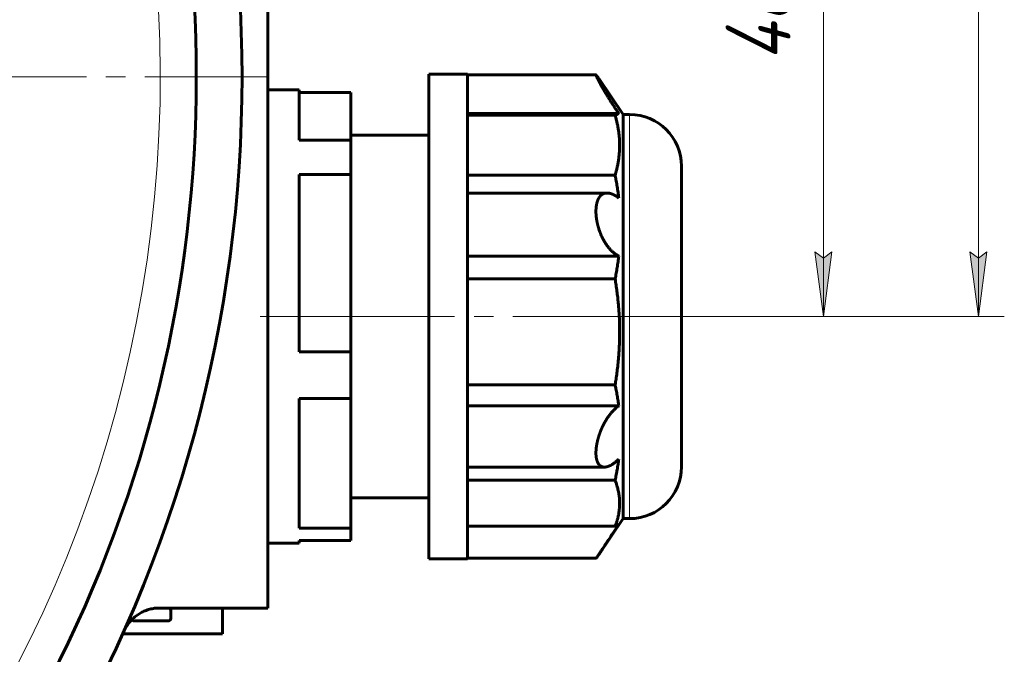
# Model space of a CAD drawing. Header units: millimetres. Extents: x -159 to 665, y -485 to 303.
# Tile 5 of 31: x 66 to 142, y -260 to -211. Entities that reach past the tile are written whole.
import ezdxf

# ---------------------------------------------------------------- set-up
doc = ezdxf.new("R2010")
doc.units = ezdxf.units.MM
for name, pattern in [('K5LT_AXLED', [19.5, 15, -1.5, 1.5, -1.5]), ('K5LT_BASIC', [0]), ('K5LT_THIN', [0])]:
    doc.linetypes.add(name, pattern=pattern)
doc.styles.add('KDIMTEXTSTYLE', font='GOST_AU.SHX', dxfattribs={"width": 0.96, "oblique": 15, "height": 5})
doc.styles.add('KTEXTSTYLE', font='GOST_AU.SHX', dxfattribs={"width": 0.96, "height": 5})
doc.dimstyles.new('KDIMSTYLE (1.00)', dxfattribs={"dimtxt": 5, "dimasz": 1, "dimexe": 2, "dimexo": 0, "dimgap": 1, "dimtad": 1, "dimtxsty": 'KDIMTEXTSTYLE', "dimsah": 1, "dimcen": 0, "dimdle": 1, "dimadec": 0, "dimazin": 0, "dimtfac": 0.667, "dimtmove": 0, "dimatfit": 3, "dimfxl": 1, "dimtvp": 1, "dimtolj": 1, "dimtzin": 0, "dimarcsym": 0})

# ---------------------------------------------------------------- blocks, each defined once
blk = doc.blocks.new('U2')
at = {"color": 30, "linetype": 'K5LT_AXLED', "lineweight": 18, "true_color": 0xff8000}
blk.add_line((-22, -215.702), (85, -215.702), dxfattribs=at)
blk = doc.blocks.new('D13')
for points in [[(140.462, -184.202), (139.804, -179.202), (139.146, -184.202), (139.804, -183.702)], [(139.804, -234.202), (140.462, -229.202), (139.804, -229.702), (139.146, -229.202)]]:
    blk.add_hatch(color=7).paths.add_polyline_path(points)
at = {"color": 7, "linetype": 'K5LT_THIN', "lineweight": 18}
for p, q in [((116.9, -179.202), (141.804, -179.202)), ((139.146, -184.202), (139.804, -179.202)), ((139.804, -179.202), (140.462, -184.202)), ((139.804, -179.202), (139.804, -234.202)), ((139.804, -183.702), (139.146, -184.202)), ((140.462, -184.202), (139.804, -183.702)), ((139.804, -234.202), (139.146, -229.202)), ((139.146, -229.202), (139.804, -229.702)), ((139.804, -229.702), (140.462, -229.202)), ((140.462, -229.202), (139.804, -234.202)), ((116.9, -234.202), (141.804, -234.202))]:
    blk.add_line(p, q, dxfattribs=at)
blk.add_wipeout([(138.804, -210.391), (131.668, -210.391), (131.668, -203.309), (138.804, -203.309)])
at = {"color": 7, "insert": (132.269, -210.391), "char_height": 5, "attachment_point": 1, "rotation": 90, "style": 'KTEXTSTYLE'}
blk.add_mtext('\\H3.5;\\W0.965;\\Q15;\\Q15;\\H5.00;55', dxfattribs=at)
blk = doc.blocks.new('KDIMARROW_01')
blk.add_hatch(color=0).paths.add_polyline_path([(-5, -0.658), (0, 0), (-5, 0.658), (-4.5, 0)])
at = {"color": 0, "linetype": 'K5LT_THIN', "lineweight": 18}
for p, q in [((-4.5, 0), (-5, 0.658)), ((-5, 0.658), (0, 0)), ((0, 0), (-5, -0.658)), ((-5, -0.658), (-4.5, 0)), ((0, 0), (-1, 0))]:
    blk.add_line(p, q, dxfattribs=at)
blk = doc.blocks.new('D14')
for points in [[(128.51, -191.702), (127.852, -186.702), (127.194, -191.702), (127.852, -191.202)], [(127.852, -234.202), (128.51, -229.202), (127.852, -229.702), (127.194, -229.202)]]:
    blk.add_hatch(color=7).paths.add_polyline_path(points)
at = {"color": 7, "linetype": 'K5LT_THIN', "lineweight": 18}
for p, q in [((0, -186.702), (129.852, -186.702)), ((127.194, -191.702), (127.852, -186.702)), ((127.852, -186.702), (128.51, -191.702)), ((127.852, -234.202), (127.852, -186.702)), ((127.852, -191.202), (127.194, -191.702)), ((128.51, -191.702), (127.852, -191.202)), ((127.852, -234.202), (127.194, -229.202)), ((127.194, -229.202), (127.852, -229.702)), ((127.852, -229.702), (128.51, -229.202)), ((128.51, -229.202), (127.852, -234.202)), ((116.9, -234.202), (129.852, -234.202))]:
    blk.add_line(p, q, dxfattribs=at)
blk.add_wipeout([(126.852, -214.537), (119.716, -214.537), (119.716, -206.694), (126.852, -206.694)])
at = {"color": 7, "insert": (120.317, -214.537), "char_height": 5, "attachment_point": 1, "rotation": 90, "style": 'KTEXTSTYLE'}
blk.add_mtext('\\H3.5;\\W0.965;\\Q15;\\Q15;\\H5.00;48', dxfattribs=at)

msp = doc.modelspace()

# ---------------------------------------------------------------- linework, layer by layer
at = {"color": 150, "linetype": 'K5LT_BASIC', "lineweight": 60, "true_color": 0x0080ff}
for p, q in [((85, -256.702), (85, -156.702)), ((100.4, -215.502), (97.4, -215.502)), ((97.4, -252.902), (97.4, -215.502)), ((100.4, -215.554), (100.4, -215.502)), ((100.4, -215.547), (110.304, -215.547)), ((100.4, -226.082), (100.4, -215.554)), ((112.4, -218.602), (110.54, -215.856)), ((87.4, -216.702), (85, -216.702)), ((87.4, -220.598), (87.4, -216.702)), ((87.4, -216.909), (91.4, -216.909)), ((91.4, -216.909), (91.4, -220.598)), ((100.4, -218.525), (112.062, -218.525)), ((100.4, -218.671), (111.779, -218.671)), ((112.9, -218.602), (112.4, -218.602)), ((112.4, -242.48), (112.4, -218.602)), ((97.4, -220.202), (91.4, -220.202)), ((91.4, -220.598), (87.4, -220.598)), ((91.4, -223.234), (91.4, -220.598)), ((87.4, -223.234), (91.4, -223.234)), ((87.4, -236.933), (87.4, -223.234)), ((91.4, -223.234), (91.4, -236.933)), ((100.4, -223.287), (111.779, -223.287)), ((116.9, -245.802), (116.9, -222.602)), ((100.4, -224.668), (111.159, -224.668)), ((100.4, -244.73), (100.4, -226.082)), ((100.4, -229.532), (112.062, -229.532)), ((100.4, -231.303), (111.779, -231.303)), ((91.4, -236.933), (87.4, -236.933)), ((91.4, -240.527), (91.4, -236.933)), ((100.4, -239.48), (111.779, -239.48)), ((87.4, -240.527), (91.4, -240.527)), ((87.4, -250.538), (87.4, -240.527)), ((91.4, -240.527), (91.4, -250.538)), ((100.4, -241.106), (112.062, -241.106)), ((112.4, -249.802), (112.4, -242.48)), ((100.4, -252.902), (100.4, -244.73)), ((100.4, -245.823), (110.958, -245.823)), ((100.4, -246.835), (111.779, -246.835)), ((97.4, -248.202), (91.4, -248.202)), ((112.4, -249.802), (110.54, -252.548)), ((112.9, -249.802), (112.4, -249.802)), ((91.4, -250.538), (87.4, -250.538)), ((91.4, -251.496), (91.4, -250.538)), ((100.4, -250.396), (111.779, -250.396)), ((87.4, -251.702), (85, -251.702)), ((87.4, -251.496), (91.4, -251.496)), ((87.4, -251.702), (87.4, -251.496)), ((100.4, -252.902), (97.4, -252.902)), ((100.4, -252.858), (110.304, -252.858)), ((85, -256.702), (76.631, -256.702)), ((81.5, -256.702), (81.5, -258.702)), ((77.5, -257.502), (77.5, -256.902)), ((74.7, -257.702), (77.3, -257.702)), ((81.5, -258.702), (73.791, -258.702))]:
    msp.add_line(p, q, dxfattribs=at)
at = {"color": 7, "linetype": 'K5LT_THIN', "lineweight": 18}
for p, q in [((112.9, -242.48), (112.9, -218.602)), ((112.9, -249.802), (112.9, -242.48))]:
    msp.add_line(p, q, dxfattribs=at)
at = {"color": 30, "linetype": 'K5LT_AXLED', "lineweight": 18, "true_color": 0xff8000}
msp.add_line((118.9, -234.202), (83, -234.202), dxfattribs=at)
at = {"color": 7, "linetype": 'K5LT_THIN', "lineweight": 18}
msp.add_arc((-22, -215.702), 98.684, 180, 166.3846, dxfattribs=at)
at = {"color": 150, "linetype": 'K5LT_BASIC', "lineweight": 60, "true_color": 0x0080ff}
for centre, radius, start, end in [((-22, -215.702), 105, 329.2956, 30.7044), ((-22, -215.702), 101.468, 332.7692, 27.2308), ((112.9, -222.602), 4, 0, 90), ((112.9, -245.802), 4, 270, 0), ((77.3, -256.902), 0.2, 0, 90), ((77.3, -257.502), 0.2, 270, 0), ((74.7, -257.502), 0.2, 202.35761, 270)]:
    msp.add_arc(centre, radius, start, end, dxfattribs=at)
for points, knots in [([(110.304, -215.547), (110.303, -215.547), (110.301, -215.548), (110.3, -215.55), (110.3, -215.554), (110.3, -215.557), (110.301, -215.561), (110.302, -215.567), (110.304, -215.574), (110.306, -215.582), (110.309, -215.59), (110.313, -215.6), (110.317, -215.61), (110.321, -215.621), (110.326, -215.633), (110.331, -215.645), (110.337, -215.658), (110.343, -215.672), (110.35, -215.688), (110.358, -215.704), (110.366, -215.721), (110.375, -215.739), (110.384, -215.759), (110.394, -215.779), (110.405, -215.801), (110.416, -215.823), (110.428, -215.847), (110.441, -215.871), (110.454, -215.897), (110.468, -215.924), (110.483, -215.953), (110.501, -215.986), (110.522, -216.025), (110.546, -216.07), (110.569, -216.113), (110.592, -216.155), (110.613, -216.193), (110.635, -216.233), (110.66, -216.278), (110.688, -216.328), (110.72, -216.385), (110.749, -216.437), (110.777, -216.485), (110.801, -216.528), (110.826, -216.571), (110.851, -216.615), (110.885, -216.673), (110.929, -216.748), (110.975, -216.826), (111.023, -216.907), (111.063, -216.974), (111.105, -217.042), (111.136, -217.095), (111.169, -217.148), (111.202, -217.203), (111.237, -217.258), (111.272, -217.315), (111.307, -217.373), (111.344, -217.431), (111.381, -217.491), (111.419, -217.551), (111.458, -217.612), (111.498, -217.675), (111.538, -217.737), (111.579, -217.801), (111.621, -217.866), (111.664, -217.931), (111.707, -217.997), (111.75, -218.063), (111.794, -218.129), (111.838, -218.195), (111.883, -218.262), (111.928, -218.328), (111.973, -218.394), (112.017, -218.46), (112.047, -218.503), (112.062, -218.525)], [0.479371, 0.479371, 0.479371, 0.479371, 0.4865716, 0.4945464, 0.5000182, 0.5029475, 0.5091393, 0.5148909, 0.5202446, 0.5256364, 0.5310369, 0.5364071, 0.5416779, 0.5468783, 0.5519549, 0.55698, 0.5619786, 0.5669978, 0.5721178, 0.5773129, 0.5826139, 0.5879484, 0.5933481, 0.5987754, 0.6042491, 0.6097373, 0.6152919, 0.6209009, 0.6266101, 0.6323623, 0.6382751, 0.6442952, 0.6525378, 0.660894, 0.6693877, 0.6759601, 0.6825849, 0.6892869, 0.6960122, 0.7050346, 0.7140702, 0.7231013, 0.7298103, 0.7364741, 0.7430369, 0.749538, 0.7559939, 0.7689818, 0.7822857, 0.7890314, 0.8027344, 0.8096607, 0.816603, 0.8236498, 0.8307741, 0.8380118, 0.8452819, 0.8526502, 0.8600868, 0.8676464, 0.8752491, 0.8829636, 0.8907479, 0.8986515, 0.9066226, 0.9147655, 0.9230086, 0.9313565, 0.939704, 0.9481114, 0.9565997, 0.9652028, 0.9738478, 0.982551, 0.991267, 1, 1, 1, 1]), ([(110.54, -215.856), (110.538, -215.854), (110.532, -215.845), (110.522, -215.831), (110.51, -215.813), (110.497, -215.794), (110.483, -215.774), (110.469, -215.753), (110.456, -215.735), (110.445, -215.719), (110.436, -215.706), (110.426, -215.693), (110.418, -215.68), (110.409, -215.669), (110.401, -215.658), (110.393, -215.647), (110.386, -215.637), (110.379, -215.628), (110.371, -215.618), (110.364, -215.608), (110.356, -215.598), (110.349, -215.59), (110.344, -215.583), (110.339, -215.578), (110.335, -215.573), (110.331, -215.568), (110.327, -215.565), (110.324, -215.561), (110.32, -215.558), (110.318, -215.555), (110.315, -215.553), (110.313, -215.551), (110.31, -215.55), (110.308, -215.548), (110.306, -215.548), (110.305, -215.547), (110.304, -215.547), (110.304, -215.547)], [0.3411034, 0.3411034, 0.3411034, 0.3411034, 0.3427909, 0.3471907, 0.3515621, 0.3559149, 0.3616562, 0.3673509, 0.3729942, 0.3771652, 0.3813211, 0.3854483, 0.389557, 0.393631, 0.3976908, 0.4017124, 0.405709, 0.4096734, 0.413632, 0.4188426, 0.4239935, 0.4290804, 0.4327904, 0.4364396, 0.4399999, 0.4435286, 0.4469903, 0.4504127, 0.4537771, 0.4571258, 0.4604433, 0.4637473, 0.4670415, 0.4703404, 0.4743328, 0.4790108, 0.479371, 0.479371, 0.479371, 0.479371]), ([(112.062, -218.525), (112.053, -218.531), (112.04, -218.54), (112.021, -218.552), (112.006, -218.561), (111.991, -218.57), (111.974, -218.579), (111.958, -218.588), (111.94, -218.597), (111.922, -218.607), (111.904, -218.616), (111.884, -218.625), (111.864, -218.634), (111.844, -218.643), (111.816, -218.655), (111.794, -218.665), (111.779, -218.671)], [0, 0, 0, 0, 0.125425, 0.188012, 0.250496, 0.312922, 0.375298, 0.437666, 0.500062, 0.562508, 0.625016, 0.687558, 0.750119, 0.812673, 0.875179, 1, 1, 1, 1]), ([(111.779, -218.671), (111.806, -218.761), (111.856, -218.939), (111.922, -219.204), (111.978, -219.462), (112.024, -219.716), (112.061, -219.962), (112.09, -220.202), (112.11, -220.435), (112.123, -220.662), (112.128, -220.842), (112.129, -220.987), (112.128, -221.127), (112.123, -221.298), (112.112, -221.493), (112.097, -221.678), (112.079, -221.854), (112.057, -222.021), (112.033, -222.182), (112.007, -222.336), (111.979, -222.486), (111.949, -222.629), (111.918, -222.767), (111.885, -222.901), (111.841, -223.074), (111.804, -223.202), (111.779, -223.287)], [0, 0, 0, 0, 0.056731, 0.113109, 0.168849, 0.223404, 0.277402, 0.329742, 0.38092, 0.430414, 0.479383, 0.500002, 0.526164, 0.571243, 0.613467, 0.654541, 0.692805, 0.729403, 0.763788, 0.79763, 0.829762, 0.860749, 0.890039, 0.918771, 0.946395, 1, 1, 1, 1]), ([(111.779, -223.287), (111.801, -223.399), (111.838, -223.585), (111.885, -223.844), (111.923, -224.066), (111.958, -224.287), (111.991, -224.508), (112.026, -224.765), (112.049, -224.949), (112.062, -225.059)], [0, 0, 0, 0, 0.187327, 0.312442, 0.437492, 0.562334, 0.687078, 0.811988, 1, 1, 1, 1]), ([(111.159, -224.668), (111.148, -224.668), (111.128, -224.668), (111.101, -224.67), (111.077, -224.672), (111.053, -224.675), (111.029, -224.679), (111.006, -224.683), (110.984, -224.688), (110.962, -224.694), (110.94, -224.701), (110.919, -224.708), (110.898, -224.716), (110.878, -224.724), (110.859, -224.733), (110.839, -224.743), (110.82, -224.753), (110.802, -224.764), (110.784, -224.775), (110.766, -224.787), (110.748, -224.8), (110.73, -224.813), (110.713, -224.827), (110.697, -224.841), (110.68, -224.856), (110.664, -224.872), (110.649, -224.888), (110.633, -224.905), (110.618, -224.922), (110.603, -224.94), (110.589, -224.958), (110.575, -224.977), (110.561, -224.997), (110.548, -225.017), (110.535, -225.037), (110.522, -225.058), (110.51, -225.079), (110.497, -225.103), (110.483, -225.13), (110.469, -225.16), (110.456, -225.189), (110.445, -225.215), (110.436, -225.238), (110.426, -225.263), (110.418, -225.287), (110.409, -225.312), (110.401, -225.337), (110.393, -225.362), (110.386, -225.387), (110.379, -225.413), (110.371, -225.442), (110.364, -225.473), (110.356, -225.508), (110.349, -225.541), (110.344, -225.57), (110.339, -225.595), (110.335, -225.621), (110.331, -225.646), (110.327, -225.672), (110.324, -225.697), (110.32, -225.722), (110.318, -225.747), (110.315, -225.772), (110.313, -225.797), (110.31, -225.822), (110.308, -225.85), (110.306, -225.88), (110.304, -225.922), (110.301, -225.975), (110.3, -226.031), (110.3, -226.075), (110.3, -226.115), (110.301, -226.155), (110.302, -226.203), (110.304, -226.249), (110.306, -226.295), (110.309, -226.341), (110.313, -226.387), (110.317, -226.433), (110.321, -226.478), (110.326, -226.523), (110.331, -226.568), (110.337, -226.612), (110.343, -226.657), (110.35, -226.703), (110.358, -226.75), (110.366, -226.798), (110.375, -226.846), (110.384, -226.895), (110.394, -226.945), (110.405, -226.994), (110.416, -227.044), (110.428, -227.095), (110.441, -227.146), (110.454, -227.197), (110.468, -227.25), (110.483, -227.303), (110.501, -227.363), (110.522, -227.43), (110.546, -227.505), (110.569, -227.573), (110.592, -227.636), (110.613, -227.693), (110.635, -227.75), (110.66, -227.813), (110.688, -227.881), (110.72, -227.954), (110.749, -228.019), (110.777, -228.077), (110.801, -228.128), (110.826, -228.177), (110.851, -228.226), (110.885, -228.29), (110.92, -228.353), (110.957, -228.415), (110.985, -228.462), (111.014, -228.509), (111.043, -228.556), (111.074, -228.602), (111.105, -228.648), (111.136, -228.693), (111.169, -228.739), (111.202, -228.783), (111.237, -228.828), (111.272, -228.872), (111.307, -228.915), (111.344, -228.958), (111.381, -229.001), (111.419, -229.042), (111.458, -229.083), (111.498, -229.123), (111.538, -229.161), (111.579, -229.2), (111.621, -229.237), (111.664, -229.273), (111.707, -229.308), (111.75, -229.341), (111.794, -229.373), (111.838, -229.403), (111.883, -229.432), (111.928, -229.46), (111.973, -229.486), (112.017, -229.51), (112.047, -229.525), (112.062, -229.532)], [0.178463, 0.178463, 0.178463, 0.178463, 0.1857713, 0.1911805, 0.196556, 0.2019112, 0.2072296, 0.2125369, 0.2178038, 0.2230458, 0.2282494, 0.2334397, 0.2385687, 0.2436519, 0.2486701, 0.2536651, 0.2586122, 0.2635367, 0.2684349, 0.2733332, 0.2781924, 0.2830179, 0.2877875, 0.2925314, 0.2972208, 0.3018774, 0.3064962, 0.3111127, 0.315716, 0.3203074, 0.3248682, 0.3294135, 0.3339113, 0.338375, 0.3427909, 0.3471907, 0.3515621, 0.3559149, 0.3616562, 0.3673509, 0.3729942, 0.3771652, 0.3813211, 0.3854483, 0.389557, 0.393631, 0.3976908, 0.4017124, 0.405709, 0.4096734, 0.413632, 0.4188426, 0.4239935, 0.4290804, 0.4327904, 0.4364396, 0.4399999, 0.4435286, 0.4469903, 0.4504127, 0.4537771, 0.4571258, 0.4604433, 0.4637473, 0.4670415, 0.4703404, 0.4743328, 0.4790108, 0.4865716, 0.4945464, 0.5000182, 0.5029475, 0.5091393, 0.5148909, 0.5202446, 0.5256364, 0.5310369, 0.5364071, 0.5416779, 0.5468783, 0.5519549, 0.55698, 0.5619786, 0.5669978, 0.5721178, 0.5773129, 0.5826139, 0.5879484, 0.5933481, 0.5987754, 0.6042491, 0.6097373, 0.6152919, 0.6209009, 0.6266101, 0.6323623, 0.6382751, 0.6442952, 0.6525378, 0.660894, 0.6693877, 0.6759601, 0.6825849, 0.6892869, 0.6960122, 0.7050346, 0.7140702, 0.7231013, 0.7298103, 0.7364741, 0.7430369, 0.749538, 0.7559939, 0.7689818, 0.775585, 0.7822857, 0.7890314, 0.7958621, 0.8027344, 0.8096607, 0.816603, 0.8236498, 0.8307741, 0.8380118, 0.8452819, 0.8526502, 0.8600868, 0.8676464, 0.8752491, 0.8829636, 0.8907479, 0.8986515, 0.9066226, 0.9147655, 0.9230086, 0.9313565, 0.939704, 0.9481114, 0.9565997, 0.9652028, 0.9738478, 0.982551, 0.991267, 1, 1, 1, 1]), ([(112.062, -225.059), (112.052, -225.051), (112.031, -225.035), (112, -225.011), (111.969, -224.988), (111.939, -224.967), (111.908, -224.945), (111.878, -224.925), (111.848, -224.905), (111.817, -224.886), (111.786, -224.868), (111.756, -224.85), (111.725, -224.833), (111.694, -224.817), (111.663, -224.801), (111.633, -224.786), (111.602, -224.772), (111.572, -224.759), (111.542, -224.747), (111.512, -224.736), (111.483, -224.725), (111.453, -224.716), (111.424, -224.707), (111.395, -224.699), (111.366, -224.692), (111.338, -224.686), (111.31, -224.681), (111.283, -224.677), (111.255, -224.673), (111.229, -224.671), (111.202, -224.669), (111.179, -224.668), (111.165, -224.668), (111.159, -224.668)], [0, 0, 0, 0, 0.0060807, 0.012109, 0.0180899, 0.0240122, 0.029904, 0.0357647, 0.041616, 0.0474739, 0.0533551, 0.059265, 0.0651894, 0.0711202, 0.077048, 0.0829546, 0.0888393, 0.0946917, 0.1005323, 0.1063707, 0.1122096, 0.1180344, 0.1238502, 0.1296288, 0.1353769, 0.141081, 0.146772, 0.1524423, 0.1580978, 0.1637148, 0.169312, 0.174849, 0.178463, 0.178463, 0.178463, 0.178463]), ([(112.062, -229.532), (112.053, -229.605), (112.036, -229.752), (112.006, -229.972), (111.975, -230.193), (111.941, -230.414), (111.904, -230.635), (111.865, -230.858), (111.823, -231.08), (111.794, -231.229), (111.779, -231.303)], [0, 0, 0, 0, 0.125425, 0.250496, 0.375298, 0.500062, 0.625016, 0.750119, 0.875179, 1, 1, 1, 1]), ([(111.779, -231.303), (111.806, -231.463), (111.856, -231.779), (111.922, -232.247), (111.978, -232.705), (112.024, -233.154), (112.061, -233.591), (112.09, -234.016), (112.11, -234.428), (112.123, -234.83), (112.129, -235.22), (112.129, -235.598), (112.123, -235.958), (112.112, -236.302), (112.097, -236.63), (112.079, -236.942), (112.057, -237.238), (112.033, -237.522), (112.007, -237.796), (111.979, -238.061), (111.949, -238.314), (111.918, -238.56), (111.885, -238.797), (111.841, -239.102), (111.804, -239.33), (111.779, -239.48)], [0, 0, 0, 0, 0.056731, 0.113109, 0.168849, 0.223404, 0.277402, 0.329742, 0.38092, 0.430414, 0.479383, 0.526164, 0.571243, 0.613467, 0.654541, 0.692805, 0.729403, 0.763788, 0.79763, 0.829762, 0.860749, 0.890039, 0.918771, 0.946395, 1, 1, 1, 1]), ([(111.779, -239.48), (111.801, -239.583), (111.838, -239.753), (111.885, -239.991), (111.923, -240.195), (111.958, -240.398), (111.991, -240.6), (112.026, -240.836), (112.049, -241.005), (112.062, -241.106)], [0, 0, 0, 0, 0.187327, 0.312442, 0.437492, 0.562334, 0.687078, 0.811988, 1, 1, 1, 1]), ([(112.062, -241.106), (112.052, -241.113), (112.031, -241.127), (112, -241.149), (111.969, -241.172), (111.939, -241.196), (111.908, -241.22), (111.878, -241.245), (111.848, -241.27), (111.817, -241.297), (111.786, -241.324), (111.756, -241.352), (111.725, -241.381), (111.694, -241.411), (111.663, -241.442), (111.633, -241.473), (111.602, -241.505), (111.572, -241.537), (111.542, -241.571), (111.512, -241.604), (111.483, -241.639), (111.453, -241.674), (111.424, -241.709), (111.395, -241.745), (111.366, -241.782), (111.338, -241.819), (111.31, -241.856), (111.283, -241.894), (111.255, -241.932), (111.229, -241.97), (111.202, -242.008), (111.176, -242.047), (111.151, -242.086), (111.125, -242.125), (111.101, -242.164), (111.077, -242.203), (111.053, -242.243), (111.029, -242.282), (111.006, -242.322), (110.984, -242.362), (110.962, -242.401), (110.94, -242.441), (110.919, -242.48), (110.898, -242.52), (110.878, -242.559), (110.859, -242.598), (110.839, -242.637), (110.82, -242.676), (110.802, -242.715), (110.784, -242.754), (110.766, -242.794), (110.748, -242.833), (110.73, -242.873), (110.713, -242.913), (110.697, -242.953), (110.68, -242.992), (110.664, -243.032), (110.649, -243.072), (110.633, -243.111), (110.618, -243.151), (110.603, -243.192), (110.589, -243.232), (110.573, -243.275), (110.56, -243.315), (110.547, -243.355), (110.535, -243.39), (110.522, -243.43), (110.51, -243.469), (110.497, -243.512), (110.483, -243.559), (110.469, -243.61), (110.456, -243.656), (110.445, -243.698), (110.436, -243.735), (110.426, -243.772), (110.418, -243.809), (110.409, -243.845), (110.401, -243.881), (110.393, -243.917), (110.386, -243.953), (110.379, -243.988), (110.371, -244.026), (110.364, -244.068), (110.356, -244.113), (110.349, -244.153), (110.344, -244.189), (110.339, -244.22), (110.335, -244.251), (110.331, -244.28), (110.327, -244.31), (110.324, -244.338), (110.32, -244.367), (110.318, -244.394), (110.315, -244.422), (110.313, -244.449), (110.31, -244.475), (110.308, -244.504), (110.306, -244.535), (110.304, -244.578), (110.301, -244.63), (110.3, -244.683), (110.3, -244.724), (110.3, -244.76), (110.301, -244.797), (110.302, -244.838), (110.304, -244.877), (110.306, -244.915), (110.309, -244.953), (110.313, -244.989), (110.317, -245.025), (110.321, -245.059), (110.326, -245.092), (110.331, -245.125), (110.337, -245.156), (110.343, -245.187), (110.35, -245.218), (110.358, -245.249), (110.366, -245.279), (110.375, -245.309), (110.384, -245.339), (110.394, -245.368), (110.405, -245.396), (110.416, -245.424), (110.428, -245.451), (110.441, -245.477), (110.454, -245.503), (110.468, -245.528), (110.483, -245.553), (110.501, -245.579), (110.522, -245.608), (110.546, -245.637), (110.569, -245.662), (110.592, -245.684), (110.613, -245.703), (110.635, -245.72), (110.66, -245.737), (110.688, -245.755), (110.72, -245.772), (110.749, -245.784), (110.777, -245.795), (110.801, -245.802), (110.826, -245.809), (110.851, -245.814), (110.877, -245.818), (110.903, -245.821), (110.93, -245.823), (110.948, -245.823), (110.958, -245.823)], [0, 0, 0, 0, 0.0060807, 0.012109, 0.0180899, 0.0240122, 0.029904, 0.0357647, 0.041616, 0.0474739, 0.0533551, 0.059265, 0.0651894, 0.0711202, 0.077048, 0.0829546, 0.0888393, 0.0946917, 0.1005323, 0.1063707, 0.1122096, 0.1180344, 0.1238502, 0.1296288, 0.1353769, 0.141081, 0.146772, 0.1524423, 0.1580978, 0.1637148, 0.169312, 0.174849, 0.1803415, 0.1857713, 0.1911805, 0.196556, 0.2019112, 0.2072296, 0.2125369, 0.2178038, 0.2230458, 0.2282494, 0.2334397, 0.2385687, 0.2436519, 0.2486701, 0.2536651, 0.2586122, 0.2635367, 0.2684349, 0.2733332, 0.2781924, 0.2830179, 0.2877875, 0.2925314, 0.2972208, 0.3018774, 0.3064962, 0.3111127, 0.315716, 0.3203074, 0.3248682, 0.3294135, 0.3351957, 0.338375, 0.3427909, 0.3471907, 0.3515621, 0.3559149, 0.3616562, 0.3673509, 0.3729942, 0.3771652, 0.3813211, 0.3854483, 0.389557, 0.393631, 0.3976908, 0.4017124, 0.405709, 0.4096734, 0.413632, 0.4188426, 0.4239935, 0.4290804, 0.4327904, 0.4364396, 0.4399999, 0.4435286, 0.4469903, 0.4504127, 0.4537771, 0.4571258, 0.4604433, 0.4637473, 0.4670415, 0.4703404, 0.4743328, 0.4790108, 0.4865716, 0.4945464, 0.5000182, 0.5029475, 0.5091393, 0.5148909, 0.5202446, 0.5256364, 0.5310369, 0.5364071, 0.5416779, 0.5468783, 0.5519549, 0.55698, 0.5619786, 0.5669978, 0.5721178, 0.5773129, 0.5826139, 0.5879484, 0.5933481, 0.5987754, 0.6042491, 0.6097373, 0.6152919, 0.6209009, 0.6266101, 0.6323623, 0.6382751, 0.6442952, 0.6525378, 0.660894, 0.6693877, 0.6759601, 0.6825849, 0.6892869, 0.6960122, 0.7050346, 0.7140702, 0.7231013, 0.7298103, 0.7364741, 0.7430369, 0.749538, 0.7559939, 0.7624544, 0.7689818, 0.7759949, 0.7759949, 0.7759949, 0.7759949]), ([(110.958, -245.823), (110.967, -245.823), (110.985, -245.823), (111.014, -245.821), (111.043, -245.818), (111.074, -245.814), (111.105, -245.808), (111.136, -245.801), (111.169, -245.793), (111.202, -245.783), (111.237, -245.772), (111.272, -245.759), (111.307, -245.745), (111.344, -245.729), (111.381, -245.712), (111.419, -245.693), (111.458, -245.673), (111.498, -245.65), (111.538, -245.626), (111.579, -245.601), (111.621, -245.573), (111.664, -245.544), (111.707, -245.513), (111.75, -245.48), (111.794, -245.446), (111.838, -245.41), (111.883, -245.373), (111.928, -245.334), (111.973, -245.294), (112.017, -245.252), (112.047, -245.224), (112.062, -245.21)], [0.7759949, 0.7759949, 0.7759949, 0.7759949, 0.7822857, 0.7890314, 0.7958621, 0.8027344, 0.8096607, 0.816603, 0.8236498, 0.8307741, 0.8380118, 0.8452819, 0.8526502, 0.8600868, 0.8676464, 0.8752491, 0.8829636, 0.8907479, 0.8986515, 0.9066226, 0.9147655, 0.9230086, 0.9313565, 0.939704, 0.9481114, 0.9565997, 0.9652028, 0.9738478, 0.982551, 0.991267, 1, 1, 1, 1]), ([(112.062, -245.21), (112.054, -245.276), (112.036, -245.41), (112.007, -245.611), (111.974, -245.824), (111.941, -246.015), (111.905, -246.218), (111.868, -246.412), (111.824, -246.629), (111.794, -246.766), (111.779, -246.835)], [0, 0, 0, 0, 0.125879, 0.250957, 0.375535, 0.520987, 0.604364, 0.750538, 0.875591, 1, 1, 1, 1]), ([(111.779, -246.835), (111.806, -246.904), (111.856, -247.042), (111.922, -247.246), (111.978, -247.445), (112.024, -247.641), (112.061, -247.831), (112.09, -248.016), (112.11, -248.196), (112.123, -248.371), (112.128, -248.51), (112.129, -248.622), (112.128, -248.729), (112.123, -248.862), (112.112, -249.012), (112.097, -249.154), (112.079, -249.29), (112.057, -249.419), (112.033, -249.543), (112.007, -249.662), (111.979, -249.777), (111.949, -249.888), (111.918, -249.995), (111.885, -250.098), (111.851, -250.199), (111.816, -250.298), (111.791, -250.363), (111.779, -250.396)], [0, 0, 0, 0, 0.056731, 0.113109, 0.168849, 0.223404, 0.277402, 0.329742, 0.38092, 0.430414, 0.479383, 0.500002, 0.526164, 0.571243, 0.613467, 0.654541, 0.692805, 0.729403, 0.763788, 0.79763, 0.829762, 0.860749, 0.890039, 0.918771, 0.946395, 0.973477, 1, 1, 1, 1]), ([(112.062, -250.249), (111.914, -250.468), (111.643, -250.872), (111.359, -251.303), (111.188, -251.563), (111.092, -251.711), (110.937, -251.948), (110.769, -252.204), (110.627, -252.419), (110.562, -252.515), (110.54, -252.548)], [0, 0, 0, 0, 2.754762, 5.012455, 5.559579, 6.262504, 7.049843, 8.962299, 10.247827, 11, 11, 11, 11]), ([(111.779, -250.396), (111.794, -250.389), (111.816, -250.38), (111.844, -250.368), (111.865, -250.359), (111.887, -250.348), (111.911, -250.337), (111.935, -250.325), (111.956, -250.314), (111.975, -250.304), (111.991, -250.295), (112.006, -250.286), (112.021, -250.277), (112.04, -250.264), (112.054, -250.255), (112.062, -250.249)], [0, 0, 0, 0, 0.124409, 0.18686, 0.249462, 0.312116, 0.395636, 0.479013, 0.562204, 0.624465, 0.686717, 0.749043, 0.811473, 0.874121, 1, 1, 1, 1]), ([(110.54, -252.548), (110.526, -252.569), (110.492, -252.619), (110.443, -252.69), (110.38, -252.777), (110.329, -252.842), (110.309, -252.858), (110.304, -252.858)], [0, 0, 0, 0, 0.841266, 2.116873, 3.457406, 5.952823, 8, 8, 8, 8]), ([(76.631, -256.702), (76.505, -256.707), (76.379, -256.711), (76.126, -256.743), (75.998, -256.768), (75.753, -256.831), (75.632, -256.871), (75.404, -256.962), (75.295, -257.014), (75.079, -257.132), (74.974, -257.199), (74.77, -257.348), (74.67, -257.431), (74.482, -257.608), (74.391, -257.705), (74.226, -257.907), (74.149, -258.014), (74.013, -258.233), (73.951, -258.347), (73.896, -258.47), (73.893, -258.476), (73.89, -258.482)], [0, 0, 0, 0, 0.105516, 0.105516, 0.213368, 0.213368, 0.318955, 0.318955, 0.424828, 0.424828, 0.534951, 0.534951, 0.648871, 0.648871, 0.764775, 0.764775, 0.880516, 0.880516, 0.994101, 0.994101, 1, 1, 1, 1])]:
    msp.add_open_spline(points, degree=3, knots=knots, dxfattribs=at)

# ---------------------------------------------------------------- block references
msp.add_blockref('U2', (0, 0))

# ---------------------------------------------------------------- next in the draw order: dimensions: what is measured, and where the dimension line sits
at = {"color": 7}
dim = msp.add_linear_dim(base=(139.804, -179.202), p1=(116.9, -234.202), p2=(116.9, -179.202), angle=90, dimstyle='KDIMSTYLE (1.00)', override={"dimexo": 0, "dimpost": '\\H5.0;\\W0.965;\\Q15;<>', "dimblk1": 'KDIMARROW_01', "dimblk2": 'KDIMARROW_01', "dimse1": 0, "dimse2": 0, "dimclrt": 7, "dimtol": 1, "dimtp": 0, "dimtm": 0, "dimtdec": 5, "dimtolj": 1}, dxfattribs=at)
dim.commit()
dim.dimension.update_dxf_attribs({"geometry": 'D13', "text_midpoint": (139.804, -206.702), "dimtype": 160})

# ---------------------------------------------------------------- next in the draw order: dimensions: what is measured, and where the dimension line sits
dim = msp.add_linear_dim(base=(127.852, -234.202), p1=(0, -186.702), p2=(116.9, -234.202), angle=90, text='\\H5.0;\\W0.965;\\Q15;\\H5.0;\\W0.965;\\Q15;\\Q15;48', dimstyle='KDIMSTYLE (1.00)', override={"dimexo": 0, "dimblk1": 'KDIMARROW_01', "dimblk2": 'KDIMARROW_01', "dimse1": 0, "dimse2": 0, "dimclrt": 7, "dimtolj": 1}, dxfattribs=at)
dim.commit()
dim.dimension.update_dxf_attribs({"geometry": 'D14', "text_midpoint": (127.852, -210.452), "dimtype": 160})

doc.saveas('drawing.dxf')
